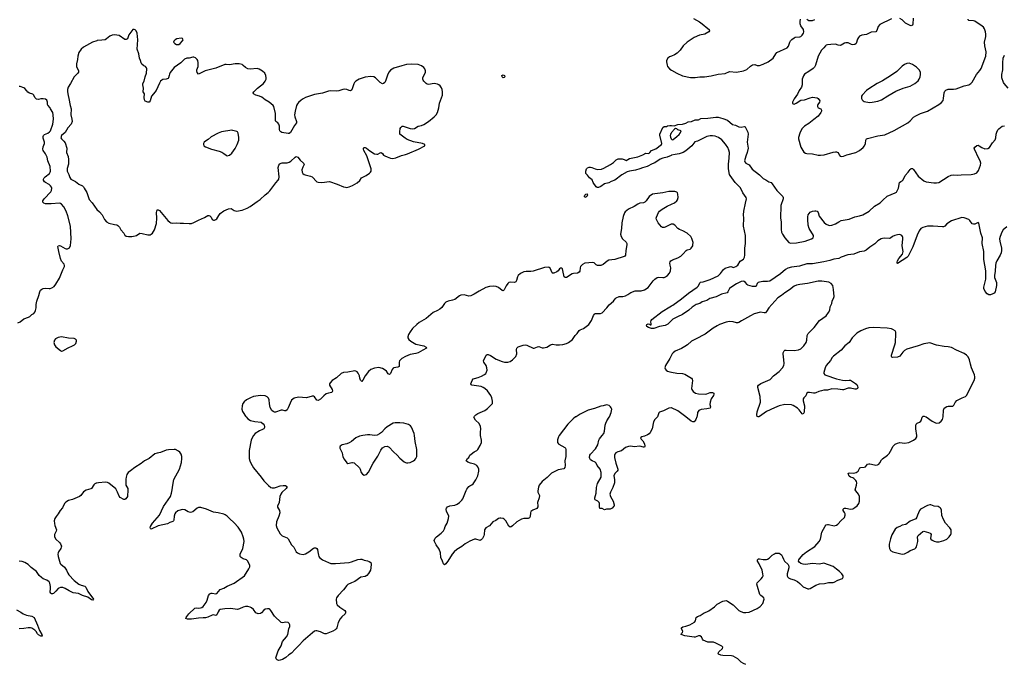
# Model space of a CAD drawing. Header units: inches. Extents: x 1835039 to 2027607, y 642849 to 774141.
# Tile 38 of 113: x 1888660 to 1905787, y 695695 to 706901. Entities that reach past the tile are written whole.
import ezdxf

# ---------------------------------------------------------------- set-up
doc = ezdxf.new("R2010")
doc.units = ezdxf.units.IN
doc.header["$MEASUREMENT"] = 0
for name, color, linetype in [('B8689', 7, 'Continuous'), ('B8699', 7, 'Continuous'), ('B8780', 7, 'Continuous'), ('B8790', 7, 'Continuous'), ('B9609', 7, 'Continuous'), ('B9700', 7, 'Continuous')]:
    doc.layers.add(name, color=color, linetype=linetype)

msp = doc.modelspace()

# ---------------------------------------------------------------- linework, layer by layer
at = {"layer": 'B8689', "color": 6, "elevation": 500}
for points in [[(1890000, 698843), (1889990, 698841), (1889968, 698832), (1889947, 698813), (1889910, 698752), (1889897, 698743), (1889816, 698724), (1889770, 698694), (1889723, 698630), (1889700, 698610), (1889580, 698560), (1889510, 698541), (1889464, 698516), (1889440, 698490), (1889404, 698416), (1889366, 698370), (1889332, 698310), (1889295, 698265), (1889272, 698230), (1889262, 698190), (1889265, 698145), (1889271, 698110), (1889299, 698030), (1889296, 698010), (1889267, 697950), (1889264, 697910), (1889286, 697870), (1889350, 697814), (1889370, 697790), (1889385, 697750), (1889384, 697730), (1889377, 697710), (1889338, 697650), (1889327, 697630), (1889323, 697610), (1889327, 697570), (1889365, 697450), (1889376, 697436), (1889442, 697382), (1889474, 697334), (1889497, 697277), (1889514, 697250), (1889610, 697151), (1889690, 697090), (1889730, 697072), (1889792, 697052), (1889810, 697035), (1889843, 696963), (1889942, 696830), (1889932, 696810), (1889910, 696816), (1889843, 696863), (1889750, 696890), (1889685, 696925), (1889590, 696940), (1889520, 696970), (1889450, 697010), (1889410, 697028), (1889372, 697028), (1889342, 697018), (1889329, 697010), (1889290, 696965), (1889250, 696928), (1889230, 696921), (1889210, 696922), (1889200, 696930), (1889191, 696950), (1889196, 697010), (1889194, 697050), (1889183, 697103), (1889170, 697130), (1889130, 697158), (1889070, 697182), (1889041, 697201), (1889000, 697240), (1888950, 697306), (1888860, 697380), (1888810, 697427), (1888750, 697466), (1888704, 697484), (1888650, 697487)], [(1888602, 696642), (1888681, 696601), (1888722, 696570), (1888781, 696550), (1888870, 696529), (1888910, 696510), (1888970, 696378), (1889005, 696285), (1889048, 696210), (1889050, 696184), (1889030, 696183), (1888990, 696207), (1888970, 696225), (1888946, 696266), (1888926, 696286), (1888870, 696324), (1888850, 696330), (1888810, 696330), (1888730, 696316), (1888650, 696309)]]:
    msp.add_lwpolyline(points, dxfattribs=at)
at = {"layer": 'B8699', "color": 6, "elevation": 500}
for points in [[(1892597, 700000), (1892630, 699965), (1892676, 699936), (1892750, 699918), (1892863, 699903), (1892894, 699874), (1892912, 699850), (1892920, 699830), (1892920, 699810), (1892909, 699790), (1892885, 699775), (1892830, 699751), (1892754, 699706), (1892725, 699675), (1892702, 699630), (1892689, 699590), (1892651, 699410), (1892649, 699270), (1892661, 699230), (1892679, 699190), (1892727, 699110), (1892860, 698950), (1892905, 698885), (1892986, 698806), (1893030, 698771), (1893050, 698764), (1893090, 698763), (1893130, 698772), (1893190, 698796), (1893246, 698806), (1893281, 698801), (1893306, 698786), (1893306, 698770), (1893294, 698750), (1893221, 698679), (1893200, 698650), (1893185, 698610), (1893173, 698507), (1893146, 698446), (1893146, 698426), (1893180, 698370), (1893185, 698330), (1893169, 698270), (1893126, 698170), (1893120, 698110), (1893131, 698070), (1893190, 697964), (1893228, 697928), (1893310, 697894), (1893330, 697875), (1893390, 697772), (1893426, 697730), (1893472, 697652), (1893490, 697635), (1893530, 697616), (1893590, 697606), (1893630, 697616), (1893690, 697648), (1893770, 697711), (1893790, 697719), (1893810, 697718), (1893828, 697708), (1893838, 697690), (1893849, 697649), (1893856, 697590), (1893863, 697570), (1893876, 697550), (1893930, 697509), (1894030, 697462), (1894070, 697448), (1894153, 697447), (1894390, 697467), (1894430, 697476), (1894544, 697516), (1894590, 697524), (1894610, 697522), (1894650, 697504), (1894710, 697496), (1894742, 697482), (1894766, 697466), (1894774, 697434), (1894771, 697371), (1894764, 697330), (1894730, 697274), (1894701, 697239), (1894670, 697221), (1894592, 697208), (1894488, 697132), (1894430, 697112), (1894370, 697084), (1894350, 697066), (1894293, 696987), (1894199, 696890), (1894171, 696850), (1894167, 696830), (1894171, 696750), (1894181, 696730), (1894227, 696687), (1894314, 696630), (1894330, 696610), (1894330, 696590), (1894319, 696570), (1894261, 696519), (1894234, 696486), (1894201, 696419), (1894175, 696330), (1894165, 696310), (1894147, 696293), (1894109, 696271), (1893990, 696225), (1893970, 696223), (1893950, 696229), (1893890, 696259), (1893830, 696275), (1893810, 696275), (1893790, 696268), (1893756, 696244), (1893590, 696100), (1893518, 696022), (1893450, 695958), (1893390, 695887), (1893342, 695858), (1893290, 695814), (1893230, 695781), (1893190, 695765), (1893163, 695763), (1893138, 695770), (1893122, 695790), (1893115, 695810), (1893158, 695930), (1893206, 696014), (1893233, 696090), (1893303, 696170), (1893327, 696210), (1893343, 696310), (1893360, 696350), (1893361, 696381), (1893350, 696407), (1893330, 696421), (1893290, 696427), (1893230, 696413), (1893210, 696419), (1893090, 696529), (1893031, 696631), (1893010, 696652), (1892997, 696657), (1892970, 696660), (1892930, 696651), (1892906, 696634), (1892866, 696590), (1892850, 696580), (1892810, 696575), (1892770, 696590), (1892727, 696647), (1892695, 696675), (1892670, 696689), (1892630, 696699), (1892590, 696698), (1892550, 696688), (1892482, 696658), (1892450, 696650), (1892330, 696663), (1892230, 696658), (1892150, 696648), (1892130, 696638), (1892111, 696609), (1892090, 696557), (1892070, 696543), (1892034, 696554), (1892011, 696551), (1891930, 696517), (1891890, 696505), (1891850, 696500), (1891770, 696499), (1891650, 696477), (1891582, 696482), (1891549, 696490), (1891554, 696510), (1891570, 696523), (1891600, 696570), (1891707, 696673), (1891730, 696678), (1891770, 696671), (1891806, 696674), (1891830, 696685), (1891850, 696702), (1891904, 696770), (1891924, 696810), (1891947, 696890), (1891970, 696918), (1891990, 696929), (1892009, 696931), (1892070, 696920), (1892090, 696928), (1892150, 696996), (1892210, 697021), (1892270, 697055), (1892390, 697106), (1892568, 697230), (1892648, 697352), (1892666, 697390), (1892666, 697410), (1892630, 697490), (1892619, 697499), (1892605, 697510), (1892550, 697530), (1892510, 697550), (1892493, 697570), (1892498, 697610), (1892540, 697710), (1892562, 697830), (1892558, 697870), (1892547, 697910), (1892517, 697990), (1892459, 698079), (1892390, 698155), (1892307, 698230), (1892270, 698271), (1892236, 698296), (1892210, 698307), (1892110, 698330), (1892030, 698338), (1891910, 698393), (1891810, 698420), (1891770, 698419), (1891750, 698411), (1891670, 698345), (1891630, 698336), (1891590, 698344), (1891530, 698379), (1891490, 698386), (1891470, 698383), (1891410, 698361), (1891370, 698326), (1891359, 698310), (1891345, 698270), (1891339, 698201), (1891333, 698187), (1891323, 698177), (1891270, 698160), (1891230, 698139), (1891070, 698102), (1890950, 698047), (1890937, 698057), (1890931, 698070), (1890937, 698090), (1890969, 698150), (1891090, 698285), (1891161, 698439), (1891284, 698610), (1891303, 698670), (1891315, 698730), (1891322, 698810), (1891343, 698910), (1891440, 699090), (1891474, 699206), (1891483, 699270), (1891480, 699310), (1891467, 699347), (1891443, 699383), (1891420, 699400), (1891370, 699427), (1891350, 699430), (1891250, 699425), (1891210, 699415), (1891110, 699376), (1891050, 699367), (1891010, 699351), (1890910, 699275), (1890830, 699230), (1890774, 699186), (1890662, 699118), (1890590, 699057), (1890545, 699030), (1890525, 698995), (1890511, 698950), (1890506, 698914), (1890509, 698810), (1890539, 698750), (1890543, 698730), (1890534, 698610), (1890508, 698570), (1890490, 698560), (1890470, 698560), (1890410, 698595), (1890390, 698616), (1890363, 698690), (1890330, 698745), (1890210, 698843), (1890190, 698853), (1890150, 698860), (1890030, 698850), (1890000, 698843)], [(1898339, 700000), (1898330, 699995), (1898290, 699963), (1898195, 699870), (1898046, 699674), (1898032, 699650), (1898015, 699595), (1898013, 699570), (1898017, 699550), (1898030, 699530), (1898041, 699521), (1898143, 699463), (1898154, 699450), (1898159, 699430), (1898160, 699310), (1898141, 699230), (1898149, 699150), (1898145, 699115), (1898126, 699094), (1898027, 699073), (1897910, 699016), (1897880, 698990), (1897838, 698942), (1897749, 698870), (1897694, 698810), (1897684, 698776), (1897673, 698710), (1897676, 698690), (1897700, 698630), (1897694, 698590), (1897666, 698510), (1897675, 698450), (1897672, 698430), (1897654, 698406), (1897584, 698376), (1897552, 698350), (1897543, 698330), (1897537, 698263), (1897530, 698243), (1897506, 698230), (1897430, 698227), (1897390, 698218), (1897307, 698170), (1897230, 698100), (1897210, 698086), (1897190, 698080), (1897170, 698098), (1897117, 698190), (1897090, 698216), (1897070, 698229), (1897030, 698236), (1897010, 698236), (1896990, 698229), (1896943, 698197), (1896890, 698170), (1896830, 698104), (1896770, 698069), (1896747, 698030), (1896742, 697950), (1896736, 697930), (1896710, 697882), (1896690, 697858), (1896670, 697850), (1896592, 697872), (1896570, 697871), (1896490, 697837), (1896410, 697790), (1896350, 697744), (1896265, 697690), (1896219, 697650), (1896184, 697610), (1896110, 697487), (1896082, 697458), (1896070, 697439), (1896050, 697425), (1896030, 697444), (1896017, 697490), (1895985, 697550), (1895979, 697630), (1895958, 697698), (1895907, 697770), (1895873, 697830), (1895869, 697850), (1895889, 697890), (1895910, 697913), (1895990, 697977), (1896030, 698015), (1896050, 698048), (1896064, 698090), (1896094, 698150), (1896121, 698230), (1896127, 698270), (1896122, 698290), (1896086, 698350), (1896079, 698390), (1896085, 698410), (1896104, 698430), (1896144, 698450), (1896230, 698462), (1896270, 698477), (1896310, 698505), (1896353, 698547), (1896370, 698570), (1896425, 698715), (1896439, 698741), (1896474, 698786), (1896490, 698799), (1896526, 698814), (1896550, 698833), (1896596, 698904), (1896629, 698970), (1896647, 699050), (1896645, 699090), (1896630, 699130), (1896610, 699150), (1896570, 699176), (1896504, 699190), (1896454, 699210), (1896425, 699230), (1896450, 699272), (1896470, 699292), (1896493, 699330), (1896512, 699350), (1896563, 699390), (1896610, 699411), (1896630, 699431), (1896670, 699496), (1896691, 699550), (1896691, 699590), (1896674, 699670), (1896674, 699730), (1896680, 699790), (1896674, 699830), (1896650, 699882), (1896590, 699939), (1896560, 699990), (1896565, 700000)], [(1899753, 700000), (1899749, 699990), (1899710, 699948), (1899687, 699913), (1899661, 699790), (1899630, 699726), (1899610, 699704), (1899578, 699682), (1899530, 699662), (1899481, 699650), (1899460, 699630), (1899470, 699610), (1899499, 699579), (1899529, 699530), (1899537, 699490), (1899530, 699472), (1899510, 699468), (1899445, 699485), (1899350, 699476), (1899290, 699485), (1899250, 699483), (1899198, 699462), (1899130, 699408), (1899064, 699390), (1899030, 699370), (1899015, 699350), (1899008, 699330), (1899007, 699290), (1899030, 699190), (1899065, 699090), (1899064, 699070), (1899052, 699050), (1899030, 699031), (1899013, 699010), (1898994, 698970), (1899006, 698906), (1899005, 698850), (1898980, 698770), (1898939, 698690), (1898925, 698650), (1898938, 698610), (1898985, 698530), (1898999, 698470), (1899001, 698450), (1898997, 698443), (1898965, 698410), (1898930, 698394), (1898870, 698392), (1898830, 698378), (1898790, 698404), (1898750, 698402), (1898743, 698430), (1898747, 698490), (1898739, 698510), (1898719, 698530), (1898672, 698552), (1898664, 698564), (1898663, 698590), (1898686, 698670), (1898691, 698770), (1898710, 698838), (1898772, 698950), (1898772, 699030), (1898755, 699090), (1898707, 699150), (1898685, 699190), (1898669, 699209), (1898618, 699230), (1898588, 699248), (1898577, 699270), (1898574, 699290), (1898580, 699330), (1898591, 699349), (1898679, 699441), (1898715, 699510), (1898733, 699590), (1898746, 699614), (1898795, 699670), (1898820, 699710), (1898833, 699750), (1898846, 699854), (1898855, 699885), (1898874, 699926), (1898915, 699990), (1898919, 700000)]]:
    msp.add_lwpolyline(points, dxfattribs=at)
at = {"layer": 'B8699', "color": 6, "elevation": 600}
msp.add_lwpolyline([(1895270, 699891), (1895190, 699891), (1895154, 699886), (1895050, 699826), (1895010, 699790), (1894953, 699727), (1894918, 699702), (1894879, 699681), (1894830, 699671), (1894750, 699685), (1894710, 699685), (1894630, 699675), (1894570, 699659), (1894510, 699630), (1894431, 699569), (1894390, 699546), (1894350, 699530), (1894270, 699513), (1894237, 699490), (1894227, 699470), (1894229, 699450), (1894268, 699370), (1894284, 699304), (1894304, 699264), (1894350, 699195), (1894370, 699184), (1894436, 699204), (1894450, 699206), (1894477, 699197), (1894572, 699110), (1894584, 699090), (1894602, 699030), (1894622, 699002), (1894650, 698982), (1894670, 698986), (1894690, 698994), (1894730, 699033), (1894806, 699190), (1894890, 699316), (1894941, 699419), (1894970, 699458), (1895010, 699484), (1895050, 699487), (1895088, 699468), (1895161, 699390), (1895229, 699329), (1895270, 699280), (1895350, 699216), (1895370, 699206), (1895390, 699199), (1895410, 699199), (1895450, 699205), (1895509, 699231), (1895532, 699248), (1895550, 699271), (1895566, 699310), (1895570, 699350), (1895566, 699430), (1895537, 699570), (1895530, 699670), (1895523, 699710), (1895478, 699818), (1895461, 699841), (1895423, 699863), (1895345, 699885)], close=True, dxfattribs=at)
at = {"layer": 'B8780', "color": 6, "elevation": 500}
for points in [[(1890000, 706534), (1889929, 706511), (1889770, 706422), (1889730, 706388), (1889687, 706333), (1889669, 706270), (1889663, 706210), (1889646, 706134), (1889651, 706090), (1889684, 706010), (1889682, 705990), (1889669, 705970), (1889606, 705910), (1889544, 705790), (1889506, 705730), (1889494, 705690), (1889494, 705650), (1889503, 705583), (1889517, 705530), (1889536, 705410), (1889554, 705350), (1889548, 705248), (1889568, 705170), (1889571, 705129), (1889556, 705084), (1889496, 705024), (1889450, 704942), (1889389, 704891), (1889378, 704850), (1889388, 704830), (1889428, 704790), (1889450, 704759), (1889483, 704670), (1889475, 704590), (1889501, 704521), (1889511, 704470), (1889508, 704390), (1889486, 704314), (1889485, 704270), (1889517, 704210), (1889530, 704156), (1889550, 704131), (1889630, 704091), (1889690, 704042), (1889750, 704016), (1889770, 703995), (1889780, 703970), (1889830, 703896), (1889870, 703778), (1889920, 703720), (1890000, 703604)], [(1888630, 701630), (1888666, 701650), (1888730, 701701), (1888812, 701730), (1888836, 701744), (1888870, 701775), (1888908, 701792), (1888925, 701815), (1888935, 701845), (1888947, 701890), (1888944, 701950), (1888957, 702010), (1888994, 702106), (1889009, 702171), (1889023, 702197), (1889044, 702216), (1889070, 702230), (1889107, 702233), (1889170, 702228), (1889190, 702229), (1889221, 702239), (1889257, 702263), (1889290, 702303), (1889352, 702410), (1889411, 702550), (1889442, 702610), (1889442, 702630), (1889432, 702650), (1889390, 702706), (1889370, 702748), (1889339, 702870), (1889324, 702956), (1889332, 702970), (1889350, 702975), (1889370, 702971), (1889450, 702926), (1889470, 702920), (1889490, 702920), (1889524, 702936), (1889546, 702974), (1889558, 703090), (1889543, 703310), (1889499, 703490), (1889470, 703573), (1889430, 703646), (1889390, 703692), (1889370, 703707), (1889350, 703714), (1889210, 703702), (1889110, 703703), (1889081, 703710), (1889065, 703730), (1889065, 703750), (1889084, 703790), (1889199, 703910), (1889211, 703930), (1889219, 703970), (1889215, 703990), (1889196, 704016), (1889170, 704039), (1889110, 704070), (1889090, 704085), (1889074, 704110), (1889076, 704130), (1889086, 704150), (1889104, 704170), (1889179, 704230), (1889192, 704248), (1889195, 704270), (1889189, 704349), (1889151, 704449), (1889136, 704510), (1889109, 704570), (1889067, 704630), (1889061, 704650), (1889070, 704690), (1889093, 704750), (1889093, 704770), (1889070, 704842), (1889070, 704870), (1889076, 704890), (1889090, 704905), (1889150, 704928), (1889180, 704950), (1889194, 704970), (1889235, 705085), (1889248, 705170), (1889244, 705250), (1889235, 705290), (1889195, 705350), (1889188, 705368), (1889150, 705415), (1889145, 705430), (1889146, 705470), (1889130, 705504), (1889110, 705519), (1889070, 705527), (1889030, 705525), (1888990, 705514), (1888950, 705521), (1888921, 705550), (1888907, 705590), (1888890, 705607), (1888830, 705627), (1888803, 705643), (1888782, 705662), (1888750, 705703), (1888730, 705718), (1888670, 705741), (1888650, 705742)]]:
    msp.add_lwpolyline(points, dxfattribs=at)
msp.add_lwpolyline([(1889390, 701386), (1889330, 701379), (1889285, 701355), (1889265, 701330), (1889253, 701290), (1889263, 701250), (1889290, 701213), (1889370, 701151), (1889390, 701141), (1889410, 701142), (1889502, 701198), (1889581, 701230), (1889616, 701250), (1889635, 701270), (1889649, 701310), (1889647, 701330), (1889633, 701350), (1889610, 701360), (1889510, 701366)], close=True, dxfattribs=at)
at = {"layer": 'B8790', "color": 6}
for points, elevation in [([(1890000, 703604), (1890002, 703602), (1890050, 703563), (1890097, 703510), (1890138, 703430), (1890170, 703390), (1890210, 703364), (1890310, 703340), (1890350, 703335), (1890370, 703325), (1890395, 703295), (1890418, 703250), (1890472, 703190), (1890490, 703155), (1890510, 703140), (1890550, 703133), (1890610, 703132), (1890670, 703144), (1890690, 703150), (1890750, 703190), (1890793, 703187), (1890890, 703159), (1890930, 703162), (1890950, 703171), (1890968, 703190), (1891003, 703250), (1891039, 703361), (1891045, 703450), (1891038, 703550), (1891050, 703594), (1891070, 703596), (1891090, 703582), (1891236, 703410), (1891270, 703380), (1891290, 703369), (1891310, 703364), (1891390, 703369), (1891450, 703365), (1891510, 703367), (1891610, 703358), (1891650, 703361), (1891690, 703373), (1891770, 703418), (1891876, 703464), (1891930, 703498), (1891950, 703498), (1891970, 703490), (1891988, 703470), (1892010, 703430), (1892030, 703417), (1892050, 703416), (1892070, 703425), (1892090, 703442), (1892122, 703498), (1892150, 703535), (1892210, 703577), (1892290, 703614), (1892337, 703617), (1892390, 703582), (1892430, 703573), (1892530, 703593), (1892615, 703625), (1892670, 703655), (1892790, 703741), (1892846, 703774), (1892930, 703858), (1892983, 703897), (1893010, 703924), (1893114, 704066), (1893159, 704110), (1893169, 704131), (1893172, 704168), (1893158, 704330), (1893167, 704370), (1893185, 704395), (1893209, 704410), (1893227, 704413), (1893310, 704412), (1893350, 704422), (1893379, 704441), (1893450, 704514), (1893470, 704521), (1893496, 704510), (1893537, 704457), (1893598, 704410), (1893602, 704402), (1893606, 704390), (1893601, 704370), (1893583, 704337), (1893569, 704290), (1893572, 704252), (1893585, 704230), (1893609, 704210), (1893624, 704204), (1893721, 704181), (1893746, 704170), (1893830, 704082), (1893850, 704075), (1893914, 704074), (1894050, 704088), (1894185, 704045), (1894290, 703996), (1894330, 703989), (1894350, 703987), (1894390, 703994), (1894450, 704017), (1894533, 704067), (1894574, 704106), (1894607, 704150), (1894620, 704160), (1894688, 704192), (1894747, 704233), (1894764, 704250), (1894774, 704270), (1894774, 704310), (1894696, 704536), (1894645, 704630), (1894639, 704650), (1894643, 704670), (1894650, 704677), (1894670, 704678), (1894690, 704668), (1894750, 704619), (1894830, 704572), (1894870, 704561), (1894890, 704564), (1894930, 704585), (1894950, 704590), (1894970, 704577), (1894990, 704546), (1895010, 704532), (1895050, 704520), (1895110, 704492), (1895150, 704490), (1895202, 704498), (1895300, 704540), (1895370, 704556), (1895407, 704570), (1895597, 704650), (1895709, 704710), (1895709, 704730), (1895669, 704750), (1895510, 704779), (1895401, 704821), (1895363, 704843), (1895274, 704914), (1895270, 704950), (1895279, 705010), (1895288, 705030), (1895299, 705041), (1895310, 705048), (1895330, 705049), (1895350, 705046), (1895450, 705008), (1895490, 705004), (1895530, 705012), (1895590, 705049), (1895650, 705062), (1895690, 705080), (1895773, 705130), (1895867, 705210), (1895903, 705250), (1895929, 705291), (1895950, 705371), (1895964, 705450), (1896012, 705590), (1896016, 705650), (1896007, 705687), (1895995, 705715), (1895972, 705752), (1895950, 705770), (1895930, 705779), (1895870, 705790), (1895770, 705777), (1895750, 705780), (1895730, 705791), (1895691, 705830), (1895677, 705850), (1895671, 705870), (1895672, 705890), (1895683, 705917), (1895715, 705970), (1895722, 705990), (1895722, 706010), (1895708, 706048), (1895691, 706070), (1895650, 706101), (1895590, 706121), (1895470, 706128), (1895390, 706120), (1895310, 706102), (1895170, 706059), (1895110, 706022), (1895085, 705995), (1895064, 705956), (1895023, 705830), (1895010, 705808), (1894990, 705793), (1894970, 705789), (1894930, 705809), (1894850, 705890), (1894819, 705910), (1894770, 705916), (1894670, 705901), (1894566, 705870), (1894506, 705830), (1894485, 705810), (1894470, 705785), (1894437, 705683), (1894430, 705674), (1894413, 705667), (1894390, 705671), (1894350, 705690), (1894310, 705695), (1894280, 705690), (1894210, 705664), (1894170, 705657), (1894070, 705662), (1894030, 705660), (1893930, 705626), (1893790, 705600), (1893633, 705547), (1893592, 705528), (1893557, 705503), (1893510, 705460), (1893490, 705436), (1893477, 705410), (1893451, 705310), (1893442, 705250), (1893447, 705210), (1893477, 705130), (1893473, 705110), (1893438, 705062), (1893370, 704942), (1893350, 704924), (1893330, 704921), (1893220, 704940), (1893201, 704950), (1893187, 704967), (1893180, 704990), (1893180, 705050), (1893170, 705085), (1893150, 705108), (1893118, 705130), (1893108, 705148), (1893110, 705270), (1893079, 705390), (1893069, 705410), (1893002, 705470), (1892930, 705510), (1892870, 705555), (1892830, 705571), (1892767, 705587), (1892730, 705610), (1892724, 705630), (1892735, 705650), (1892795, 705710), (1892899, 705790), (1892929, 705830), (1892945, 705870), (1892948, 705890), (1892943, 705930), (1892924, 705970), (1892886, 706006), (1892824, 706044), (1892790, 706053), (1892670, 706043), (1892630, 706048), (1892590, 706069), (1892550, 706108), (1892530, 706120), (1892475, 706135), (1892410, 706136), (1892310, 706117), (1892250, 706125), (1892230, 706121), (1892070, 706060), (1891886, 706014), (1891770, 705956), (1891750, 705981), (1891743, 706010), (1891744, 706030), (1891763, 706090), (1891766, 706150), (1891758, 706190), (1891749, 706209), (1891718, 706238), (1891690, 706249), (1891670, 706249), (1891610, 706235), (1891567, 706233), (1891526, 706214), (1891466, 706154), (1891350, 706070), (1891277, 705983), (1891266, 705954), (1891263, 705930), (1891251, 705891), (1891240, 705880), (1891210, 705866), (1891150, 705862), (1891130, 705853), (1891110, 705833), (1891090, 705798), (1891036, 705670), (1890990, 705610), (1890953, 705570), (1890927, 705490), (1890910, 705467), (1890890, 705465), (1890845, 705485), (1890830, 705510), (1890824, 705550), (1890831, 705610), (1890810, 705650), (1890811, 705710), (1890800, 705770), (1890804, 705790), (1890823, 705830), (1890840, 705910), (1890864, 705970), (1890869, 706050), (1890867, 706067), (1890850, 706086), (1890821, 706101), (1890784, 706130), (1890771, 706150), (1890761, 706190), (1890744, 706230), (1890734, 706310), (1890705, 706390), (1890716, 706550), (1890701, 706670), (1890689, 706710), (1890670, 706727), (1890650, 706733), (1890630, 706729), (1890560, 706640), (1890533, 706570), (1890510, 706555), (1890490, 706558), (1890390, 706628), (1890350, 706635), (1890310, 706636), (1890269, 706631), (1890230, 706615), (1890172, 706568), (1890146, 706554), (1890090, 706543), (1890010, 706537), (1890000, 706534)], 500), ([(1900000, 706268), (1899966, 706254), (1899935, 706230), (1899911, 706190), (1899909, 706170), (1899921, 706110), (1899930, 706089), (1899970, 706044), (1900000, 706026)], 500), ([(1900000, 704545), (1899990, 704543), (1899921, 704510), (1899845, 704495), (1899803, 704477), (1899710, 704414), (1899664, 704396), (1899575, 704350), (1899493, 704327), (1899449, 704309), (1899370, 704285), (1899270, 704268), (1899225, 704255), (1899134, 704206), (1899010, 704114), (1898950, 704090), (1898910, 704066), (1898834, 704046), (1898770, 703999), (1898727, 703987), (1898706, 703986), (1898690, 703994), (1898636, 704070), (1898617, 704117), (1898570, 704150), (1898537, 704197), (1898507, 704230), (1898509, 704270), (1898521, 704310), (1898535, 704325), (1898564, 704336), (1898590, 704336), (1898610, 704334), (1898669, 704309), (1898710, 704298), (1898778, 704302), (1898822, 704318), (1898937, 704383), (1898990, 704416), (1899037, 704463), (1899070, 704480), (1899105, 704485), (1899142, 704482), (1899172, 704472), (1899210, 704451), (1899270, 704491), (1899410, 704517), (1899498, 704550), (1899550, 704581), (1899590, 704576), (1899610, 704581), (1899622, 704590), (1899648, 704630), (1899723, 704657), (1899822, 704730), (1899829, 704751), (1899795, 704895), (1899797, 704910), (1899850, 705025), (1899870, 705045), (1899910, 705045), (1899930, 705056), (1899970, 705063), (1900000, 705060)], 400), ([(1900000, 704941), (1899990, 704929), (1899979, 704910), (1899975, 704890), (1899979, 704859), (1899990, 704831), (1900000, 704822)], 400), ([(1900000, 703914), (1899950, 703912), (1899850, 703890), (1899710, 703876), (1899670, 703866), (1899610, 703825), (1899558, 703750), (1899532, 703728), (1899510, 703718), (1899450, 703710), (1899410, 703696), (1899350, 703654), (1899253, 703607), (1899190, 703561), (1899179, 703541), (1899159, 703481), (1899133, 703370), (1899129, 703270), (1899112, 703172), (1899125, 703130), (1899147, 703090), (1899210, 703036), (1899222, 703010), (1899224, 702990), (1899201, 702890), (1899200, 702810), (1899189, 702791), (1899177, 702783), (1899010, 702735), (1898910, 702719), (1898879, 702701), (1898810, 702647), (1898770, 702629), (1898730, 702626), (1898710, 702630), (1898690, 702639), (1898652, 702672), (1898630, 702681), (1898490, 702668), (1898450, 702648), (1898416, 702610), (1898407, 702590), (1898403, 702530), (1898390, 702510), (1898363, 702497), (1898292, 702488), (1898270, 702481), (1898170, 702420), (1898150, 702419), (1898133, 702433), (1898110, 702541), (1898100, 702570), (1898090, 702581), (1898070, 702582), (1898050, 702572), (1898024, 702536), (1898003, 702517), (1897950, 702492), (1897930, 702494), (1897923, 702503), (1897890, 702579), (1897870, 702595), (1897850, 702599), (1897790, 702591), (1897590, 702529), (1897550, 702524), (1897470, 702524), (1897430, 702517), (1897369, 702491), (1897330, 702456), (1897317, 702430), (1897302, 702370), (1897290, 702345), (1897270, 702334), (1897190, 702338), (1897170, 702331), (1897150, 702316), (1897123, 702277), (1897090, 702207), (1897070, 702188), (1897050, 702193), (1896990, 702244), (1896950, 702264), (1896910, 702270), (1896830, 702263), (1896770, 702245), (1896650, 702182), (1896568, 702130), (1896510, 702102), (1896470, 702096), (1896390, 702116), (1896336, 702110), (1896310, 702100), (1896230, 702039), (1896190, 702026), (1896115, 702010), (1896075, 701990), (1896050, 701965), (1896001, 701899), (1895970, 701870), (1895930, 701845), (1895855, 701810), (1895731, 701709), (1895610, 701635), (1895570, 701605), (1895493, 701530), (1895450, 701473), (1895424, 701430), (1895412, 701390), (1895414, 701370), (1895430, 701340), (1895462, 701310), (1895550, 701258), (1895690, 701229), (1895732, 701210), (1895736, 701190), (1895670, 701158), (1895590, 701110), (1895550, 701098), (1895450, 701079), (1895370, 701048), (1895308, 701012), (1895269, 700970), (1895262, 700950), (1895260, 700870), (1895240, 700860), (1895170, 700850), (1895159, 700841), (1895142, 700818), (1895110, 700750), (1895090, 700735), (1895070, 700742), (1895039, 700790), (1895016, 700810), (1894970, 700837), (1894910, 700852), (1894830, 700843), (1894770, 700820), (1894730, 700784), (1894670, 700710), (1894630, 700636), (1894610, 700611), (1894590, 700632), (1894577, 700670), (1894570, 700710), (1894550, 700754), (1894530, 700781), (1894510, 700792), (1894490, 700796), (1894370, 700774), (1894290, 700770), (1894250, 700751), (1894170, 700675), (1894096, 700630), (1894061, 700590), (1894052, 700570), (1894052, 700550), (1894098, 700470), (1894103, 700450), (1894098, 700430), (1894090, 700422), (1894030, 700411), (1893990, 700396), (1893950, 700365), (1893890, 700305), (1893850, 700280), (1893826, 700286), (1893790, 700342), (1893770, 700357), (1893750, 700358), (1893650, 700328), (1893510, 700339), (1893437, 700323), (1893410, 700307), (1893390, 700286), (1893364, 700236), (1893330, 700151), (1893310, 700119), (1893290, 700104), (1893270, 700102), (1893230, 700112), (1893210, 700112), (1893110, 700080), (1893090, 700080), (1893068, 700088), (1893047, 700107), (1893019, 700159), (1893004, 700224), (1892999, 700290), (1892990, 700319), (1892967, 700347), (1892930, 700362), (1892850, 700370), (1892730, 700348), (1892673, 700327), (1892607, 700293), (1892562, 700258), (1892544, 700230), (1892529, 700190), (1892527, 700130), (1892535, 700090), (1892545, 700070), (1892590, 700007), (1892597, 700000)], 500), ([(1900000, 703346), (1899990, 703344), (1899890, 703294), (1899870, 703288), (1899843, 703290), (1899823, 703303), (1899768, 703370), (1899736, 703430), (1899733, 703450), (1899736, 703470), (1899772, 703548), (1899789, 703571), (1899835, 703605), (1899923, 703657), (1900000, 703693)], 500), ([(1896565, 700000), (1896570, 700010), (1896592, 700030), (1896630, 700053), (1896752, 700108), (1896799, 700141), (1896870, 700210), (1896882, 700230), (1896884, 700270), (1896874, 700330), (1896858, 700370), (1896796, 700450), (1896754, 700490), (1896724, 700510), (1896690, 700522), (1896525, 700545), (1896511, 700551), (1896508, 700570), (1896531, 700630), (1896550, 700655), (1896570, 700665), (1896637, 700683), (1896695, 700705), (1896748, 700732), (1896769, 700750), (1896777, 700763), (1896789, 700810), (1896788, 700850), (1896774, 700890), (1896732, 700950), (1896728, 700970), (1896773, 701067), (1896790, 701080), (1896810, 701079), (1896850, 701061), (1896950, 701001), (1897050, 700957), (1897093, 700947), (1897150, 700946), (1897190, 700960), (1897230, 700986), (1897290, 701046), (1897308, 701090), (1897304, 701170), (1897308, 701190), (1897318, 701202), (1897330, 701212), (1897417, 701243), (1897450, 701248), (1897483, 701243), (1897590, 701193), (1897610, 701192), (1897670, 701217), (1897690, 701219), (1897750, 701196), (1897770, 701195), (1897830, 701210), (1897894, 701246), (1897930, 701258), (1897990, 701249), (1898050, 701247), (1898110, 701252), (1898170, 701271), (1898206, 701290), (1898278, 701342), (1898325, 701410), (1898356, 701444), (1898390, 701497), (1898410, 701511), (1898441, 701519), (1898465, 701530), (1898558, 701602), (1898608, 701670), (1898640, 701760), (1898657, 701783), (1898670, 701792), (1898686, 701794), (1898766, 701794), (1898790, 701805), (1898873, 701890), (1898915, 701945), (1898990, 702010), (1899020, 702050), (1899036, 702064), (1899090, 702089), (1899150, 702091), (1899197, 702103), (1899237, 702123), (1899290, 702160), (1899367, 702187), (1899390, 702190), (1899470, 702187), (1899530, 702204), (1899590, 702247), (1899681, 702359), (1899710, 702390), (1899750, 702420), (1899770, 702425), (1899850, 702420), (1899870, 702422), (1899891, 702430), (1899927, 702453), (1899964, 702496), (1899983, 702537), (1899987, 702590), (1899975, 702635), (1899972, 702670), (1899977, 702690), (1899989, 702710), (1900000, 702717)], 500), ([(1900000, 701673), (1899932, 701610), (1899890, 701584), (1899790, 701565), (1899691, 701530), (1899650, 701530), (1899598, 701550), (1899567, 701567), (1899561, 701590), (1899570, 701605), (1899595, 701615), (1899614, 701610), (1899630, 701594), (1899642, 701598), (1899646, 701614), (1899639, 701650), (1899645, 701670), (1899659, 701690), (1899833, 701830), (1899969, 701910), (1900000, 701926)], 400), ([(1900000, 701070), (1899970, 701010), (1899893, 700890), (1899884, 700850), (1899890, 700830), (1899907, 700810), (1899930, 700793), (1899970, 700777), (1900000, 700772)], 500), ([(1898919, 700000), (1898950, 700070), (1898959, 700130), (1898950, 700155), (1898940, 700170), (1898912, 700192), (1898870, 700204), (1898811, 700189), (1898770, 700185), (1898657, 700143), (1898550, 700112), (1898410, 700042), (1898339, 700000)], 500), ([(1900000, 700152), (1899990, 700156), (1899950, 700148), (1899858, 700102), (1899790, 700077), (1899776, 700064), (1899753, 700000)], 500)]:
    msp.add_lwpolyline(points, dxfattribs=dict(at, elevation=elevation))
for points, elevation in [([(1891470, 706582), (1891394, 706570), (1891362, 706550), (1891342, 706530), (1891338, 706510), (1891358, 706490), (1891390, 706471), (1891410, 706468), (1891430, 706471), (1891450, 706485), (1891490, 706532), (1891502, 706550), (1891490, 706575)], 500), ([(1897070, 705890), (1897050, 705910), (1897048, 705930), (1897070, 705942), (1897092, 705932), (1897097, 705910), (1897090, 705895)], 400), ([(1892350, 704979), (1892170, 704952), (1892110, 704927), (1891990, 704864), (1891940, 704820), (1891891, 704790), (1891867, 704770), (1891857, 704750), (1891856, 704730), (1891865, 704710), (1891891, 704690), (1891999, 704650), (1892130, 704613), (1892176, 704596), (1892210, 704577), (1892250, 704544), (1892270, 704536), (1892310, 704545), (1892350, 704582), (1892410, 704665), (1892442, 704730), (1892470, 704810), (1892474, 704854), (1892463, 704930), (1892450, 704950), (1892436, 704956), (1892370, 704977)], 600), ([(1898490, 703813), (1898482, 703830), (1898484, 703836), (1898490, 703851), (1898510, 703871), (1898534, 703874), (1898539, 703850), (1898528, 703830), (1898510, 703817)], 400)]:
    msp.add_lwpolyline(points, close=True, dxfattribs=dict(at, elevation=elevation))
at = {"layer": 'B9609', "color": 6, "elevation": 500}
for points in [[(1901290, 695694), (1901250, 695708), (1901210, 695730), (1901150, 695790), (1901070, 695835), (1901041, 695841), (1900890, 695845), (1900854, 695854), (1900818, 695870), (1900809, 695890), (1900819, 695910), (1900886, 695970), (1900889, 695990), (1900875, 696010), (1900840, 696030), (1900770, 696065), (1900730, 696078), (1900630, 696079), (1900550, 696117), (1900538, 696130), (1900521, 696170), (1900490, 696188), (1900470, 696187), (1900411, 696169), (1900390, 696168), (1900230, 696191), (1900165, 696210), (1900170, 696230), (1900190, 696250), (1900198, 696270), (1900172, 696310), (1900170, 696330), (1900193, 696347), (1900250, 696357), (1900317, 696383), (1900399, 696430), (1900417, 696450), (1900429, 696510), (1900452, 696528), (1900494, 696546), (1900565, 696590), (1900614, 696606), (1900650, 696623), (1900744, 696696), (1900790, 696740), (1900890, 696795), (1900950, 696802), (1900970, 696793), (1901070, 696729), (1901170, 696630), (1901206, 696610), (1901250, 696598), (1901290, 696594), (1901350, 696604), (1901490, 696666), (1901541, 696699), (1901585, 696750), (1901609, 696830), (1901604, 696850), (1901550, 696889), (1901536, 696910), (1901493, 697050), (1901485, 697090), (1901490, 697110), (1901505, 697130), (1901560, 697180), (1901583, 697210), (1901590, 697230), (1901589, 697270), (1901574, 697334), (1901524, 697444), (1901493, 697490), (1901492, 697510), (1901510, 697528), (1901530, 697530), (1901590, 697515), (1901650, 697516), (1901670, 697522), (1901700, 697540), (1901750, 697591), (1901790, 697617), (1901810, 697625), (1901850, 697628), (1901870, 697624), (1901890, 697614), (1901910, 697596), (1901930, 697565), (1901945, 697525), (1901964, 697490), (1902028, 697430), (1902036, 697416), (1902042, 697390), (1902041, 697370), (1902019, 697310), (1902010, 697270), (1902010, 697230), (1902019, 697210), (1902036, 697196), (1902070, 697178), (1902130, 697161), (1902190, 697132), (1902230, 697102), (1902290, 697044), (1902330, 697023), (1902370, 697009), (1902390, 697006), (1902410, 697010), (1902510, 697070), (1902570, 697094), (1902661, 697099), (1902730, 697115), (1902810, 697116), (1902830, 697121), (1902890, 697156), (1902975, 697185), (1902987, 697210), (1902985, 697230), (1902960, 697270), (1902921, 697310), (1902866, 697346), (1902810, 697393), (1902650, 697452), (1902570, 697437), (1902450, 697445), (1902332, 697432), (1902290, 697435), (1902249, 697450), (1902221, 697470), (1902210, 697490), (1902215, 697510), (1902227, 697530), (1902290, 697605), (1902349, 697650), (1902490, 697741), (1902564, 697830), (1902592, 697870), (1902616, 697990), (1902670, 698094), (1902690, 698119), (1902710, 698126), (1902730, 698124), (1902830, 698102), (1902870, 698114), (1902890, 698130), (1902950, 698197), (1903010, 698245), (1903020, 698290), (1903018, 698310), (1903010, 698335), (1902986, 698370), (1902986, 698390), (1902997, 698403), (1903009, 698411), (1903029, 698411), (1903110, 698392), (1903150, 698399), (1903190, 698420), (1903228, 698450), (1903254, 698490), (1903270, 698530), (1903271, 698571), (1903266, 698610), (1903252, 698650), (1903202, 698710), (1903195, 698730), (1903219, 698810), (1903221, 698850), (1903216, 698870), (1903206, 698890), (1903170, 698924), (1903150, 698939), (1903110, 698950), (1903090, 698967), (1903070, 699011), (1903090, 699022), (1903170, 699017), (1903210, 699030), (1903245, 699055), (1903277, 699110), (1903290, 699116), (1903350, 699120), (1903370, 699129), (1903408, 699172), (1903430, 699182), (1903450, 699182), (1903530, 699160), (1903550, 699159), (1903579, 699161), (1903607, 699173), (1903624, 699196), (1903654, 699250), (1903671, 699269), (1903755, 699330), (1903782, 699358), (1903810, 699400), (1903854, 699486), (1903890, 699523), (1903930, 699542), (1903970, 699551), (1904050, 699539), (1904127, 699553), (1904210, 699592), (1904250, 699620), (1904264, 699650), (1904265, 699670), (1904246, 699790), (1904248, 699852), (1904255, 699870), (1904270, 699885), (1904314, 699906), (1904336, 699924), (1904348, 699950), (1904359, 699990), (1904366, 700000)], [(1900439, 700000), (1900421, 699950), (1900410, 699931), (1900390, 699912), (1900370, 699908), (1900342, 699922), (1900250, 700000)], [(1901516, 700000), (1901510, 699998), (1901504, 700000)], [(1904424, 700000), (1904430, 699998), (1904530, 699922), (1904590, 699891), (1904614, 699886), (1904652, 699890), (1904690, 699919), (1904710, 699951), (1904722, 699998), (1904722, 700000)]]:
    msp.add_lwpolyline(points, dxfattribs=at)
msp.add_lwpolyline([(1904490, 698469), (1904450, 698456), (1904330, 698390), (1904310, 698370), (1904277, 698290), (1904267, 698250), (1904250, 698224), (1904150, 698183), (1904072, 698128), (1904010, 698115), (1903969, 698091), (1903926, 698074), (1903890, 698043), (1903833, 697947), (1903806, 697874), (1903784, 697784), (1903782, 697750), (1903789, 697710), (1903810, 697676), (1903850, 697650), (1904010, 697609), (1904050, 697616), (1904110, 697643), (1904150, 697674), (1904230, 697703), (1904250, 697718), (1904262, 697738), (1904281, 697830), (1904283, 697850), (1904275, 697910), (1904287, 697933), (1904370, 698006), (1904390, 698009), (1904470, 697989), (1904497, 697977), (1904506, 697966), (1904513, 697950), (1904503, 697890), (1904509, 697870), (1904530, 697855), (1904570, 697837), (1904610, 697825), (1904656, 697824), (1904733, 697847), (1904788, 697872), (1904830, 697910), (1904859, 697950), (1904865, 697970), (1904861, 698030), (1904842, 698070), (1904767, 698150), (1904727, 698210), (1904702, 698282), (1904693, 698373), (1904683, 698403), (1904674, 698414), (1904636, 698436), (1904570, 698444), (1904510, 698469)], close=True, dxfattribs=at)
at = {"layer": 'B9700', "color": 6}
for points, elevation in [([(1900380, 706920), (1900483, 706863), (1900530, 706829), (1900632, 706750), (1900652, 706730), (1900660, 706710), (1900649, 706690), (1900577, 706650), (1900487, 706633), (1900390, 706594), (1900272, 706510), (1900202, 706450), (1900150, 706374), (1900099, 706321), (1900050, 706288), (1900000, 706268)], 500), ([(1900000, 706026), (1900091, 705971), (1900190, 705924), (1900330, 705899), (1900410, 705897), (1900490, 705907), (1900570, 705906), (1900690, 705925), (1900810, 705955), (1900930, 705968), (1901010, 706000), (1901130, 705988), (1901249, 706011), (1901310, 706033), (1901370, 706091), (1901410, 706114), (1901450, 706120), (1901490, 706107), (1901530, 706107), (1901590, 706126), (1901682, 706170), (1901765, 706230), (1901813, 706310), (1901833, 706330), (1902010, 706413), (1902036, 706444), (1902057, 706510), (1902068, 706532), (1902090, 706558), (1902130, 706587), (1902150, 706595), (1902230, 706602), (1902250, 706610), (1902272, 706630), (1902292, 706670), (1902300, 706690), (1902297, 706730), (1902250, 706796), (1902235, 706830), (1902234, 706870), (1902241, 706910)], 500), ([(1903824, 706916), (1903621, 706819), (1903594, 706786), (1903570, 706711), (1903550, 706691), (1903470, 706682), (1903390, 706645), (1903310, 706634), (1903270, 706613), (1903249, 706591), (1903235, 706565), (1903211, 706489), (1903190, 706471), (1903153, 706467), (1903130, 706470), (1903070, 706497), (1903030, 706502), (1903005, 706495), (1902950, 706458), (1902930, 706454), (1902899, 706459), (1902850, 706477), (1902770, 706473), (1902710, 706464), (1902690, 706457), (1902675, 706445), (1902649, 706410), (1902609, 706370), (1902552, 706270), (1902501, 706110), (1902484, 706076), (1902465, 706055), (1902390, 706000), (1902310, 705953), (1902292, 705928), (1902274, 705870), (1902269, 705770), (1902260, 705730), (1902220, 705670), (1902190, 705609), (1902130, 705526), (1902103, 705470), (1902105, 705445), (1902116, 705436), (1902130, 705435), (1902169, 705450), (1902250, 705503), (1902310, 705510), (1902410, 705546), (1902450, 705552), (1902530, 705542), (1902551, 705531), (1902578, 705490), (1902575, 705470), (1902542, 705430), (1902536, 705410), (1902540, 705390), (1902552, 705372), (1902593, 705350), (1902605, 705330), (1902605, 705310), (1902598, 705290), (1902550, 705225), (1902472, 705168), (1902390, 705099), (1902312, 705048), (1902274, 705010), (1902248, 704970), (1902229, 704930), (1902210, 704854), (1902210, 704830), (1902247, 704687), (1902301, 704601), (1902330, 704580), (1902354, 704574), (1902450, 704569), (1902550, 704547), (1902590, 704545), (1902653, 704553), (1902810, 704601), (1902850, 704607), (1902870, 704603), (1902894, 704590), (1902907, 704570), (1902912, 704550), (1902930, 704527), (1902950, 704521), (1902990, 704529), (1903050, 704552), (1903207, 704593), (1903270, 704630), (1903330, 704681), (1903353, 704707), (1903370, 704750), (1903379, 704810), (1903392, 704830), (1903410, 704839), (1903590, 704882), (1903710, 704902), (1903870, 704974), (1904111, 705110), (1904150, 705142), (1904210, 705205), (1904247, 705233), (1904330, 705269), (1904450, 705310), (1904650, 705425), (1904697, 705463), (1904722, 705498), (1904732, 705530), (1904740, 705630), (1904750, 705658), (1904770, 705679), (1904810, 705693), (1904906, 705694), (1904950, 705701), (1905090, 705749), (1905170, 705768), (1905204, 705790), (1905230, 705815), (1905306, 705950), (1905363, 706017), (1905387, 706053), (1905467, 706270), (1905470, 706341), (1905449, 706450), (1905445, 706510), (1905464, 706610), (1905467, 706650), (1905462, 706690), (1905442, 706742), (1905424, 706770), (1905401, 706790), (1905276, 706876), (1905250, 706882), (1905170, 706885), (1905159, 706899), (1905156, 706910)], 500), ([(1902350, 706910), (1902390, 706888), (1902430, 706885), (1902450, 706888), (1902490, 706906)], 500), ([(1904200, 706930), (1904195, 706825), (1904190, 706805), (1904181, 706799), (1904170, 706796), (1904150, 706803), (1904070, 706843), (1904043, 706863), (1904010, 706897), (1903970, 706921)], 500), ([(1905856, 705710), (1905783, 705790), (1905771, 705811), (1905747, 705890), (1905744, 705950), (1905759, 706030), (1905759, 706150), (1905770, 706230), (1905790, 706283)], 400), ([(1900000, 705060), (1900043, 705057), (1900110, 705079), (1900190, 705083), (1900250, 705104), (1900290, 705127), (1900347, 705133), (1900410, 705158), (1900470, 705163), (1900510, 705184), (1900632, 705188), (1900770, 705208), (1900810, 705208), (1900890, 705185), (1900970, 705154), (1901062, 705082), (1901110, 705068), (1901170, 705038), (1901210, 705031), (1901262, 705042), (1901278, 705038), (1901326, 704946), (1901334, 704910), (1901316, 704770), (1901329, 704670), (1901315, 704590), (1901291, 704530), (1901269, 704450), (1901271, 704430), (1901290, 704410), (1901350, 704376), (1901404, 704304), (1901530, 704204), (1901590, 704140), (1901637, 704117), (1901690, 704082), (1901730, 704070), (1901750, 704050), (1901833, 703933), (1901900, 703860), (1901936, 703830), (1901943, 703810), (1901940, 703790), (1901901, 703670), (1901895, 703450), (1901904, 703390), (1901908, 703252), (1901914, 703210), (1901930, 703170), (1901970, 703107), (1902037, 703030), (1902070, 703014), (1902170, 703021), (1902326, 703054), (1902432, 703090), (1902461, 703110), (1902471, 703130), (1902468, 703150), (1902394, 703270), (1902377, 703330), (1902367, 703430), (1902367, 703473), (1902377, 703510), (1902410, 703555), (1902450, 703570), (1902490, 703578), (1902510, 703580), (1902534, 703574), (1902551, 703551), (1902567, 703487), (1902654, 703374), (1902690, 703345), (1902728, 703328), (1902750, 703324), (1902790, 703330), (1902850, 703350), (1902910, 703390), (1902950, 703410), (1903090, 703436), (1903190, 703477), (1903270, 703493), (1903324, 703510), (1903435, 703570), (1903530, 703658), (1903630, 703720), (1903674, 703766), (1903749, 703831), (1903890, 703890), (1903910, 703903), (1903948, 703972), (1903966, 704074), (1903985, 704090), (1904010, 704100), (1904030, 704120), (1904065, 704195), (1904113, 704250), (1904150, 704300), (1904170, 704316), (1904190, 704316), (1904210, 704298), (1904290, 704182), (1904390, 704099), (1904430, 704082), (1904564, 704064), (1904610, 704065), (1904650, 704074), (1904810, 704176), (1904861, 704199), (1904910, 704204), (1904970, 704198), (1905035, 704205), (1905210, 704208), (1905270, 704219), (1905310, 704242), (1905338, 704282), (1905373, 704370), (1905380, 704410), (1905367, 704450), (1905342, 704490), (1905267, 704650), (1905264, 704670), (1905273, 704687), (1905310, 704716), (1905330, 704718), (1905350, 704710), (1905398, 704678), (1905450, 704659), (1905500, 704660), (1905530, 704679), (1905581, 704759), (1905630, 704812), (1905642, 704850), (1905646, 704910), (1905655, 704945), (1905675, 704985), (1905693, 705007), (1905721, 705030), (1905752, 705048), (1905790, 705054)], 400), ([(1900000, 704822), (1900010, 704812), (1900030, 704818), (1900092, 704868), (1900132, 704908), (1900149, 704930), (1900166, 704970), (1900110, 704989), (1900090, 705004), (1900070, 705009), (1900050, 704998), (1900000, 704941)], 400), ([(1900000, 701926), (1900023, 701937), (1900173, 702047), (1900292, 702150), (1900446, 702254), (1900465, 702275), (1900490, 702324), (1900504, 702336), (1900550, 702342), (1900670, 702383), (1900810, 702450), (1900853, 702487), (1900901, 702559), (1900930, 702583), (1901010, 702606), (1901030, 702608), (1901076, 702596), (1901090, 702597), (1901120, 702610), (1901150, 702634), (1901195, 702705), (1901250, 702741), (1901269, 702771), (1901276, 702810), (1901275, 702930), (1901284, 703010), (1901287, 703110), (1901284, 703150), (1901248, 703310), (1901255, 703450), (1901252, 703510), (1901257, 703570), (1901283, 703710), (1901304, 703790), (1901298, 703810), (1901239, 703890), (1901198, 703978), (1901104, 704070), (1901016, 704190), (1901007, 704210), (1900989, 704309), (1900991, 704391), (1901004, 704496), (1901005, 704590), (1900996, 704636), (1900978, 704678), (1900939, 704739), (1900874, 704814), (1900816, 704856), (1900756, 704876), (1900710, 704882), (1900670, 704881), (1900610, 704868), (1900450, 704792), (1900402, 704778), (1900370, 704730), (1900350, 704709), (1900250, 704619), (1900204, 704590), (1900130, 704568), (1900060, 704560), (1900000, 704545)], 400), ([(1900000, 703693), (1900050, 703717), (1900089, 703750), (1900104, 703770), (1900117, 703810), (1900109, 703869), (1900100, 703890), (1900090, 703902), (1900056, 703916), (1900000, 703914)], 500), ([(1905830, 703298), (1905770, 703251), (1905743, 703210), (1905713, 703130), (1905706, 703090), (1905707, 703050), (1905736, 702930), (1905740, 702890), (1905732, 702850), (1905716, 702810), (1905657, 702710), (1905642, 702670), (1905634, 702630), (1905629, 702530), (1905614, 702454), (1905619, 702419), (1905653, 702330), (1905650, 702278), (1905626, 702170), (1905611, 702150), (1905590, 702133), (1905550, 702117), (1905520, 702120), (1905490, 702137), (1905457, 702177), (1905432, 702230), (1905433, 702253), (1905468, 702392), (1905467, 702533), (1905429, 702730), (1905429, 702870), (1905404, 703010), (1905406, 703110), (1905378, 703190), (1905343, 703363), (1905330, 703373), (1905275, 703345), (1905250, 703344), (1905230, 703354), (1905190, 703410), (1905169, 703430), (1905090, 703457), (1905050, 703462), (1904870, 703404), (1904790, 703355), (1904750, 703313), (1904730, 703301), (1904710, 703298), (1904550, 703311), (1904450, 703313), (1904370, 703291), (1904334, 703270), (1904305, 703230), (1904270, 703154), (1904198, 702950), (1904115, 702790), (1904091, 702770), (1903930, 702665), (1903925, 702670), (1903925, 702685), (1903930, 702711), (1903951, 702750), (1904015, 702825), (1904027, 702870), (1904011, 702970), (1904022, 703090), (1904020, 703120), (1904015, 703135), (1904003, 703150), (1903970, 703166), (1903930, 703162), (1903885, 703150), (1903843, 703130), (1903810, 703105), (1903790, 703098), (1903710, 703104), (1903670, 703099), (1903645, 703090), (1903590, 703056), (1903534, 703006), (1903450, 702949), (1903387, 702893), (1903350, 702875), (1903270, 702866), (1903170, 702828), (1903065, 702815), (1902950, 702773), (1902910, 702749), (1902820, 702740), (1902750, 702716), (1902650, 702689), (1902450, 702657), (1902350, 702660), (1902222, 702618), (1902083, 702597), (1902019, 702581), (1901982, 702558), (1901896, 702484), (1901710, 702354), (1901671, 702349), (1901588, 702352), (1901530, 702340), (1901506, 702330), (1901490, 702316), (1901469, 702271), (1901457, 702263), (1901410, 702263), (1901328, 702288), (1901315, 702295), (1901288, 702330), (1901264, 702350), (1901250, 702354), (1901210, 702348), (1901130, 702310), (1901030, 702245), (1901010, 702227), (1900981, 702170), (1900966, 702154), (1900866, 702130), (1900774, 702086), (1900666, 702054), (1900610, 702022), (1900530, 701995), (1900490, 701970), (1900430, 701949), (1900392, 701928), (1900356, 701904), (1900302, 701850), (1900190, 701775), (1900103, 701737), (1900024, 701696), (1900000, 701673)], 400), ([(1900000, 702717), (1900013, 702727), (1900110, 702759), (1900161, 702790), (1900204, 702830), (1900252, 702888), (1900270, 702900), (1900325, 702915), (1900343, 702930), (1900368, 702970), (1900371, 702990), (1900373, 703030), (1900350, 703098), (1900332, 703132), (1900270, 703191), (1900193, 703233), (1900135, 703255), (1900110, 703274), (1900055, 703330), (1900030, 703345), (1900010, 703348), (1900000, 703346)], 500), ([(1901504, 700000), (1901490, 700004), (1901485, 700030), (1901490, 700085), (1901544, 700250), (1901538, 700350), (1901499, 700510), (1901501, 700530), (1901510, 700548), (1901550, 700579), (1901713, 700647), (1901775, 700710), (1901870, 700783), (1901928, 700850), (1901950, 700890), (1901957, 700923), (1901954, 700990), (1901938, 701090), (1901939, 701110), (1901956, 701144), (1901970, 701156), (1901990, 701159), (1902130, 701149), (1902210, 701160), (1902250, 701178), (1902301, 701230), (1902339, 701290), (1902350, 701330), (1902356, 701410), (1902375, 701445), (1902477, 701550), (1902570, 701670), (1902686, 701754), (1902731, 701809), (1902752, 701850), (1902761, 701910), (1902785, 701970), (1902795, 702010), (1902823, 702070), (1902826, 702090), (1902816, 702210), (1902802, 702282), (1902778, 702318), (1902737, 702337), (1902613, 702353), (1902550, 702354), (1902363, 702317), (1902230, 702300), (1902170, 702287), (1902130, 702267), (1902050, 702203), (1901970, 702154), (1901910, 702105), (1901850, 702064), (1901690, 701894), (1901650, 701826), (1901632, 701808), (1901610, 701804), (1901546, 701814), (1901435, 701785), (1901370, 701755), (1901214, 701666), (1901170, 701635), (1901151, 701629), (1901130, 701632), (1901070, 701650), (1901010, 701654), (1900950, 701644), (1900836, 701604), (1900790, 701581), (1900722, 701538), (1900586, 701434), (1900414, 701350), (1900347, 701310), (1900278, 701250), (1900230, 701220), (1900170, 701185), (1900062, 701138), (1900025, 701110), (1900010, 701090), (1900000, 701070)], 500), ([(1904722, 700000), (1904728, 700112), (1904744, 700150), (1904790, 700178), (1904810, 700182), (1904870, 700180), (1904890, 700184), (1904910, 700202), (1904933, 700247), (1904960, 700280), (1905055, 700330), (1905110, 700349), (1905130, 700366), (1905263, 700630), (1905275, 700670), (1905276, 700690), (1905270, 700730), (1905216, 700850), (1905198, 700910), (1905182, 700990), (1905159, 701039), (1905130, 701070), (1905090, 701101), (1904958, 701158), (1904870, 701202), (1904810, 701216), (1904740, 701220), (1904610, 701245), (1904490, 701281), (1904390, 701267), (1904291, 701229), (1904090, 701173), (1904053, 701150), (1904021, 701119), (1903970, 701049), (1903930, 701036), (1903847, 701027), (1903833, 701033), (1903826, 701046), (1903825, 701070), (1903885, 701250), (1903894, 701290), (1903903, 701443), (1903900, 701470), (1903888, 701490), (1903850, 701517), (1903827, 701527), (1903750, 701539), (1903511, 701551), (1903430, 701542), (1903370, 701528), (1903290, 701495), (1903224, 701450), (1903141, 701370), (1903090, 701290), (1903013, 701230), (1902950, 701159), (1902814, 701050), (1902795, 701030), (1902763, 700977), (1902691, 700890), (1902671, 700850), (1902650, 700770), (1902650, 700750), (1902665, 700730), (1902680, 700720), (1902870, 700657), (1902970, 700635), (1903029, 700631), (1903090, 700636), (1903114, 700634), (1903199, 700579), (1903220, 700560), (1903235, 700530), (1903239, 700510), (1903232, 700488), (1903210, 700476), (1903190, 700476), (1903114, 700494), (1903070, 700493), (1902990, 700468), (1902970, 700466), (1902890, 700480), (1902790, 700486), (1902710, 700462), (1902650, 700461), (1902608, 700452), (1902561, 700439), (1902510, 700412), (1902490, 700407), (1902467, 700407), (1902397, 700423), (1902370, 700421), (1902352, 700408), (1902335, 700365), (1902300, 700330), (1902288, 700310), (1902290, 700274), (1902313, 700190), (1902304, 700076), (1902290, 700044), (1902270, 700051), (1902218, 700118), (1902190, 700147), (1902116, 700196), (1902084, 700204), (1901970, 700211), (1901870, 700187), (1901787, 700153), (1901652, 700088), (1901530, 700004), (1901516, 700000)], 500), ([(1900000, 700772), (1900090, 700757), (1900190, 700750), (1900230, 700741), (1900344, 700670), (1900359, 700650), (1900362, 700630), (1900347, 700490), (1900352, 700470), (1900377, 700437), (1900417, 700410), (1900470, 700397), (1900590, 700394), (1900610, 700396), (1900670, 700418), (1900710, 700418), (1900732, 700410), (1900736, 700390), (1900728, 700370), (1900688, 700312), (1900668, 700250), (1900666, 700210), (1900678, 700170), (1900672, 700150), (1900610, 700134), (1900515, 700125), (1900474, 700106), (1900451, 700070), (1900442, 700010), (1900439, 700000)], 500), ([(1900250, 700000), (1900250, 700000), (1900110, 700101), (1900000, 700152)], 500), ([(1904366, 700000), (1904370, 700006), (1904391, 700009), (1904424, 700000)], 500)]:
    msp.add_lwpolyline(points, dxfattribs=dict(at, elevation=elevation))
at = {"layer": 'B9700', "color": 6, "elevation": 600}
msp.add_lwpolyline([(1904130, 706144), (1904090, 706140), (1904050, 706120), (1904010, 706091), (1903917, 706003), (1903810, 705923), (1903670, 705840), (1903573, 705790), (1903430, 705700), (1903390, 705670), (1903312, 705590), (1903305, 705570), (1903306, 705530), (1903313, 705510), (1903330, 705491), (1903350, 705481), (1903444, 705464), (1903490, 705466), (1903590, 705488), (1903650, 705509), (1903761, 705579), (1903903, 705657), (1904030, 705711), (1904150, 705747), (1904230, 705790), (1904290, 705841), (1904308, 705870), (1904324, 705910), (1904332, 705948), (1904331, 705970), (1904327, 705990), (1904309, 706029), (1904258, 706078), (1904190, 706123)], close=True, dxfattribs=at)

doc.saveas('drawing.dxf')
